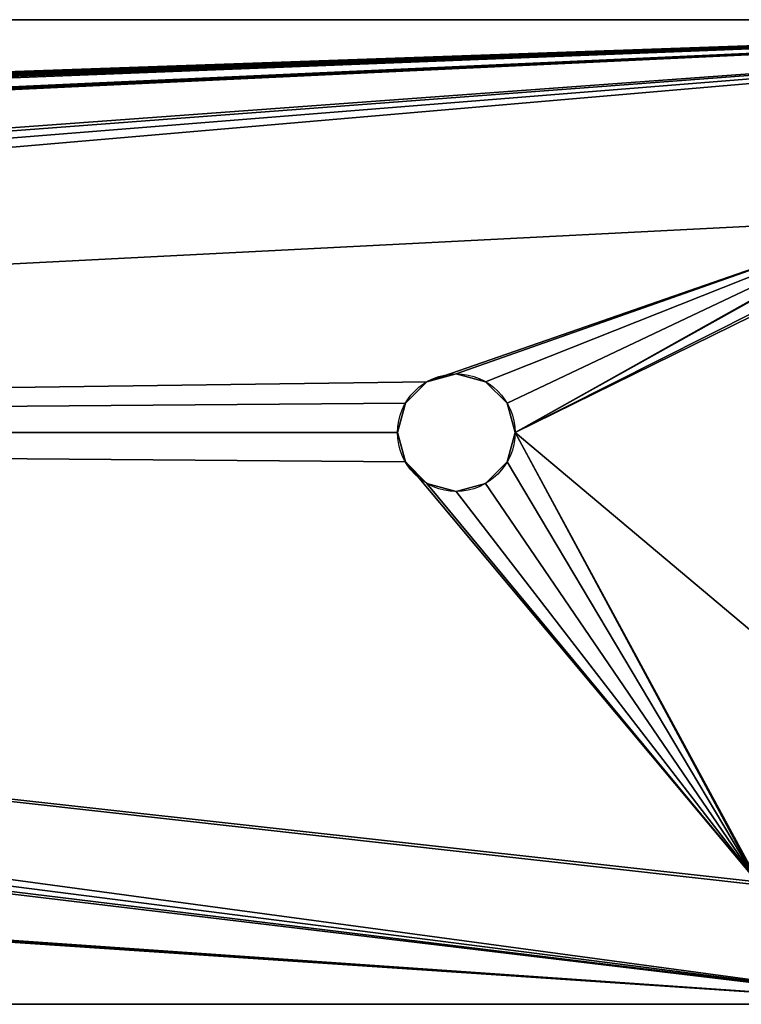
# Model space of a CAD drawing. Extents: x 0 to 185, y 0 to 44.
# Tile 9 of 23: x 139 to 161, y 12 to 44. Entities that reach past the tile are written whole.
import ezdxf

# ---------------------------------------------------------------- set-up
doc = ezdxf.new("R2010")
doc.units = 0
doc.header["$MEASUREMENT"] = 0
doc.layers.get('0').update_dxf_attribs({"color": 13, "linetype": 'CONTINUOUS'})

msp = doc.modelspace()

# ---------------------------------------------------------------- linework, layer by layer
for p, q in [((185, 43.5, 0.8), (0, 43.5, 0.8)), ((185, 43.5, -0.8), (0, 43.5, -0.8)), ((152.5, 32.35, 0.8), (152.5, 32.35, -0.8)), ((151.575, 32.102, 0.8), (151.575, 32.102, -0.8)), ((153.425, 32.102, 0.8), (153.425, 32.102, -0.8)), ((150.898, 31.425, 0.8), (150.898, 31.425, -0.8)), ((154.102, 31.425, 0.8), (154.102, 31.425, -0.8)), ((150.65, 30.5, 0.8), (150.65, 30.5, -0.8)), ((154.35, 30.5, 0.8), (154.35, 30.5, -0.8)), ((150.898, 29.575, 0.8), (150.898, 29.575, -0.8)), ((154.102, 29.575, 0.8), (154.102, 29.575, -0.8)), ((151.575, 28.898, 0.8), (151.575, 28.898, -0.8)), ((153.425, 28.898, 0.8), (153.425, 28.898, -0.8)), ((152.5, 28.65, 0.8), (152.5, 28.65, -0.8)), ((0, 12.5, 0.8), (167.5, 12.5, 0.8)), ((0, 12.5, -0.8), (167.5, 12.5, -0.8))]:
    msp.add_line(p, q)
for centre in [(152.5, 30.5, 0.8), (152.5, 30.5, -0.8)]:
    msp.add_circle(centre, 1.85)

# ---------------------------------------------------------------- meshes
at = {"color": 7}
mesh = msp.add_polyface(dxfattribs=at)
corners = [(0, 43.5, 0.8), (7.5, 37.27, 0.8), (185, 43.5, 0.8), (7.65, 37.23, 0.8), (7.76, 37.12, 0.8), (7.8, 36.97, 0.8), (18.5, 37.27, 0.8), (18.65, 37.23, 0.8), (18.76, 37.12, 0.8), (18.8, 36.97, 0.8), (19.77, 36, 0.8), (19.92, 35.96, 0.8), (20.03, 35.85, 0.8), (20.07, 35.7, 0.8), (32.5, 32.35, 0.8), (31.575, 32.102, 0.8), (30.898, 31.425, 0.8), (30.65, 30.5, 0.8), (33.425, 32.102, 0.8), (11.65, 22.98, 0.8), (0, 12.5, 0.8), (167.5, 12.5, 0.8), (11.8, 23.02, 0.8), (11.91, 23.13, 0.8), (11.95, 23.28, 0.8), (32.5, 28.65, 0.8), (31.575, 28.898, 0.8), (17.08, 35.44, 0.8), (17.23, 35.4, 0.8), (17.38, 35.44, 0.8), (17.49, 35.55, 0.8), (17.53, 35.7, 0.8), (19.62, 35.44, 0.8), (19.77, 35.4, 0.8), (19.92, 35.44, 0.8), (20.03, 35.55, 0.8), (30.898, 29.575, 0.8), (33.425, 28.898, 0.8), (34.102, 29.575, 0.8), (34.35, 30.5, 0.8)]
mesh.append_faces([[corners[k] for k in face] for face in [(0, 1, 2), (14, 13, 15), (15, 13, 16), (16, 13, 17), (19, 21, 22), (22, 21, 23), (23, 21, 24), (27, 26, 28), (28, 26, 29), (29, 26, 30), (30, 26, 31), (32, 26, 33), (33, 26, 34), (34, 26, 35), (35, 26, 13), (25, 21, 37), (37, 21, 38), (38, 21, 39)]], dxfattribs={"vtx0": -1, "vtx1": -1, "color": 7})
mesh.append_faces([[corners[k] for k in face] for face in [(2, 5, 6), (2, 9, 10), (2, 13, 14), (24, 21, 25), (31, 26, 32)]], dxfattribs={"vtx0": -1, "vtx1": -1, "vtx2": -1, "color": 7})
mesh.append_faces([[corners[k] for k in face] for face in [(2, 1, 3), (2, 3, 4), (2, 4, 5), (2, 6, 7), (2, 7, 8), (2, 8, 9), (2, 10, 11), (2, 11, 12), (2, 12, 13), (2, 14, 18), (19, 20, 21), (24, 25, 26), (13, 26, 36), (13, 36, 17)]], dxfattribs={"vtx0": -1, "vtx2": -1, "color": 7})
mesh = msp.add_polyface(dxfattribs=at)
corners = [(7.5, 37.27, -0.8), (0, 43.5, -0.8), (185, 43.5, -0.8), (7.65, 37.23, -0.8), (7.76, 37.12, -0.8), (7.8, 36.97, -0.8), (18.5, 37.27, -0.8), (18.65, 37.23, -0.8), (18.76, 37.12, -0.8), (18.8, 36.97, -0.8), (19.77, 36, -0.8), (19.92, 35.96, -0.8), (20.03, 35.85, -0.8), (20.07, 35.7, -0.8), (32.5, 32.35, -0.8), (31.575, 32.102, -0.8), (30.898, 31.425, -0.8), (30.65, 30.5, -0.8), (33.425, 32.102, -0.8), (0, 12.5, -0.8), (11.65, 22.98, -0.8), (167.5, 12.5, -0.8), (11.8, 23.02, -0.8), (11.91, 23.13, -0.8), (11.95, 23.28, -0.8), (32.5, 28.65, -0.8), (31.575, 28.898, -0.8), (17.08, 35.44, -0.8), (17.23, 35.4, -0.8), (17.38, 35.44, -0.8), (17.49, 35.55, -0.8), (17.53, 35.7, -0.8), (19.62, 35.44, -0.8), (19.77, 35.4, -0.8), (19.92, 35.44, -0.8), (20.03, 35.55, -0.8), (30.898, 29.575, -0.8), (33.425, 28.898, -0.8), (34.102, 29.575, -0.8), (34.35, 30.5, -0.8)]
mesh.append_faces([[corners[k] for k in face] for face in [(0, 2, 3), (3, 2, 4), (4, 2, 5), (6, 2, 7), (7, 2, 8), (8, 2, 9), (10, 2, 11), (11, 2, 12), (12, 2, 13), (14, 2, 18), (19, 20, 21), (25, 24, 26), (26, 13, 36), (36, 13, 17)]], dxfattribs={"vtx0": -1, "vtx1": -1, "color": 7})
mesh.append_faces([[corners[k] for k in face] for face in [(5, 2, 6), (9, 2, 10), (13, 2, 14), (21, 24, 25), (26, 31, 32)]], dxfattribs={"vtx0": -1, "vtx1": -1, "vtx2": -1, "color": 7})
mesh.append_faces([[corners[k] for k in face] for face in [(0, 1, 2), (13, 14, 15), (13, 15, 16), (13, 16, 17), (21, 20, 22), (21, 22, 23), (21, 23, 24), (26, 27, 28), (26, 28, 29), (26, 29, 30), (26, 30, 31), (26, 32, 33), (26, 33, 34), (26, 34, 35), (26, 35, 13), (21, 25, 37), (21, 37, 38), (21, 38, 39)]], dxfattribs={"vtx0": -1, "vtx2": -1, "color": 7})
at = {"color": 244}
mesh = msp.add_polyface(dxfattribs=at)
corners = [(0, 43.5, 0.8), (185, 43.5, -0.8), (0, 43.5, -0.8), (185, 43.5, 0.8)]
mesh.append_faces([[corners[k] for k in face] for face in [(0, 1, 2), (1, 0, 3)]], dxfattribs={"vtx0": -1, "color": 244})
at = {"color": 7}
mesh = msp.add_polyface(dxfattribs=at)
corners = [(185, 43.5, 0.8), (33.425, 32.102, 0.8), (34.102, 31.425, 0.8), (34.35, 30.5, 0.8), (166.35, 37.23, 0.8), (151.575, 32.102, 0.8), (150.898, 31.425, 0.8), (150.65, 30.5, 0.8), (152.5, 32.35, 0.8), (153.425, 32.102, 0.8), (154.102, 31.425, 0.8), (154.35, 30.5, 0.8), (166.24, 37.12, 0.8), (164.97, 35.85, 0.8), (164.93, 35.7, 0.8), (161.94, 24.13, 0.8), (161.94, 16.51, 0.8), (161.98, 24.28, 0.8), (167.5, 12.5, 0.8), (162.09, 16.25, 0.8), (161.98, 16.36, 0.8), (150.898, 29.575, 0.8), (151.575, 28.898, 0.8), (152.5, 28.65, 0.8), (153.425, 28.898, 0.8), (154.102, 29.575, 0.8), (161.98, 16.66, 0.8), (161.98, 23.98, 0.8), (162.09, 16.77, 0.8), (162.09, 23.87, 0.8), (162.24, 16.81, 0.8), (162.24, 23.83, 0.8), (162.39, 16.77, 0.8), (162.39, 23.87, 0.8), (162.5, 16.66, 0.8), (162.5, 23.98, 0.8), (162.54, 16.51, 0.8), (162.54, 24.13, 0.8)]
mesh.append_faces([[corners[k] for k in face] for face in [(5, 3, 6), (6, 3, 7), (4, 11, 12), (13, 11, 14), (21, 20, 22), (22, 20, 23), (23, 20, 24), (24, 20, 25), (25, 20, 11), (26, 15, 16), (15, 26, 27), (27, 28, 29), (29, 30, 31), (31, 32, 33), (33, 34, 35), (35, 36, 37)]], dxfattribs={"vtx0": -1, "vtx1": -1, "color": 7})
mesh.append_faces([[corners[k] for k in face] for face in [(0, 3, 4), (4, 3, 5), (12, 11, 13), (14, 11, 15), (15, 11, 16), (3, 18, 19), (3, 20, 21)]], dxfattribs={"vtx0": -1, "vtx1": -1, "vtx2": -1, "color": 7})
mesh.append_faces([[corners[k] for k in face] for face in [(0, 1, 2), (0, 2, 3), (4, 5, 8), (4, 8, 9), (4, 9, 10), (4, 10, 11), (14, 15, 17), (3, 19, 20), (3, 21, 7), (11, 20, 16), (27, 26, 28), (29, 28, 30), (31, 30, 32), (33, 32, 34), (35, 34, 36)]], dxfattribs={"vtx0": -1, "vtx2": -1, "color": 7})
mesh = msp.add_polyface(dxfattribs=at)
corners = [(33.425, 32.102, -0.8), (185, 43.5, -0.8), (34.102, 31.425, -0.8), (34.35, 30.5, -0.8), (166.35, 37.23, -0.8), (151.575, 32.102, -0.8), (150.898, 31.425, -0.8), (150.65, 30.5, -0.8), (152.5, 32.35, -0.8), (153.425, 32.102, -0.8), (154.102, 31.425, -0.8), (154.35, 30.5, -0.8), (166.24, 37.12, -0.8), (164.97, 35.85, -0.8), (164.93, 35.7, -0.8), (161.94, 24.13, -0.8), (161.98, 24.28, -0.8), (167.5, 12.5, -0.8), (162.09, 16.25, -0.8), (161.98, 16.36, -0.8), (150.898, 29.575, -0.8), (151.575, 28.898, -0.8), (152.5, 28.65, -0.8), (153.425, 28.898, -0.8), (154.102, 29.575, -0.8), (161.94, 16.51, -0.8), (161.98, 23.98, -0.8), (161.98, 16.66, -0.8), (162.09, 23.87, -0.8), (162.09, 16.77, -0.8), (162.24, 23.83, -0.8), (162.24, 16.81, -0.8), (162.39, 23.87, -0.8), (162.39, 16.77, -0.8), (162.5, 23.98, -0.8), (162.5, 16.66, -0.8), (162.54, 24.13, -0.8), (162.54, 16.51, -0.8)]
mesh.append_faces([[corners[k] for k in face] for face in [(0, 1, 2), (2, 1, 3), (5, 4, 8), (8, 4, 9), (9, 4, 10), (10, 4, 11), (15, 14, 16), (18, 3, 19), (20, 3, 7), (19, 11, 25), (26, 25, 15), (25, 26, 27), (27, 28, 29), (29, 30, 31), (31, 32, 33), (33, 34, 35), (35, 36, 37)]], dxfattribs={"vtx0": -1, "vtx1": -1, "color": 7})
mesh.append_faces([[corners[k] for k in face] for face in [(3, 1, 4), (3, 4, 5), (11, 12, 13), (11, 14, 15), (17, 3, 18), (19, 3, 20), (25, 11, 15)]], dxfattribs={"vtx0": -1, "vtx1": -1, "vtx2": -1, "color": 7})
mesh.append_faces([[corners[k] for k in face] for face in [(3, 5, 6), (3, 6, 7), (11, 4, 12), (11, 13, 14), (19, 20, 21), (19, 21, 22), (19, 22, 23), (19, 23, 24), (19, 24, 11), (27, 26, 28), (29, 28, 30), (31, 30, 32), (33, 32, 34), (35, 34, 36)]], dxfattribs={"vtx0": -1, "vtx2": -1, "color": 7})
at = {"color": 244}
mesh = msp.add_polyface(dxfattribs=at)
corners = [(152.5, 32.35, 0.8), (151.575, 32.102, -0.8), (152.5, 32.35, -0.8), (151.575, 32.102, 0.8)]
mesh.append_faces([[corners[k] for k in face] for face in [(0, 1, 2), (1, 0, 3)]], dxfattribs={"vtx0": -1, "color": 244})
mesh = msp.add_polyface(dxfattribs=at)
corners = [(153.425, 32.102, 0.8), (152.5, 32.35, -0.8), (153.425, 32.102, -0.8), (152.5, 32.35, 0.8)]
mesh.append_faces([[corners[k] for k in face] for face in [(0, 1, 2), (1, 0, 3)]], dxfattribs={"vtx0": -1, "color": 244})
mesh = msp.add_polyface(dxfattribs=at)
corners = [(151.575, 32.102, 0.8), (150.898, 31.425, -0.8), (151.575, 32.102, -0.8), (150.898, 31.425, 0.8)]
mesh.append_faces([[corners[k] for k in face] for face in [(0, 1, 2), (1, 0, 3)]], dxfattribs={"vtx0": -1, "color": 244})
mesh = msp.add_polyface(dxfattribs=at)
corners = [(153.425, 32.102, 0.8), (154.102, 31.425, -0.8), (154.102, 31.425, 0.8), (153.425, 32.102, -0.8)]
mesh.append_faces([[corners[k] for k in face] for face in [(0, 1, 2), (1, 0, 3)]], dxfattribs={"vtx0": -1, "color": 244})
mesh = msp.add_polyface(dxfattribs=at)
corners = [(150.898, 31.425, -0.8), (150.65, 30.5, 0.8), (150.65, 30.5, -0.8), (150.898, 31.425, 0.8)]
mesh.append_faces([[corners[k] for k in face] for face in [(0, 1, 2), (1, 0, 3)]], dxfattribs={"vtx0": -1, "color": 244})
mesh = msp.add_polyface(dxfattribs=at)
corners = [(154.102, 31.425, 0.8), (154.35, 30.5, -0.8), (154.35, 30.5, 0.8), (154.102, 31.425, -0.8)]
mesh.append_faces([[corners[k] for k in face] for face in [(0, 1, 2), (1, 0, 3)]], dxfattribs={"vtx0": -1, "color": 244})
mesh = msp.add_polyface(dxfattribs=at)
corners = [(150.65, 30.5, -0.8), (150.898, 29.575, 0.8), (150.898, 29.575, -0.8), (150.65, 30.5, 0.8)]
mesh.append_faces([[corners[k] for k in face] for face in [(0, 1, 2), (1, 0, 3)]], dxfattribs={"vtx0": -1, "color": 244})
mesh = msp.add_polyface(dxfattribs=at)
corners = [(154.35, 30.5, 0.8), (154.102, 29.575, -0.8), (154.102, 29.575, 0.8), (154.35, 30.5, -0.8)]
mesh.append_faces([[corners[k] for k in face] for face in [(0, 1, 2), (1, 0, 3)]], dxfattribs={"vtx0": -1, "color": 244})
mesh = msp.add_polyface(dxfattribs=at)
corners = [(150.898, 29.575, -0.8), (151.575, 28.898, 0.8), (151.575, 28.898, -0.8), (150.898, 29.575, 0.8)]
mesh.append_faces([[corners[k] for k in face] for face in [(0, 1, 2), (1, 0, 3)]], dxfattribs={"vtx0": -1, "color": 244})
mesh = msp.add_polyface(dxfattribs=at)
corners = [(153.425, 28.898, 0.8), (154.102, 29.575, -0.8), (153.425, 28.898, -0.8), (154.102, 29.575, 0.8)]
mesh.append_faces([[corners[k] for k in face] for face in [(0, 1, 2), (1, 0, 3)]], dxfattribs={"vtx0": -1, "color": 244})
mesh = msp.add_polyface(dxfattribs=at)
corners = [(151.575, 28.898, 0.8), (152.5, 28.65, -0.8), (151.575, 28.898, -0.8), (152.5, 28.65, 0.8)]
mesh.append_faces([[corners[k] for k in face] for face in [(0, 1, 2), (1, 0, 3)]], dxfattribs={"vtx0": -1, "color": 244})
mesh = msp.add_polyface(dxfattribs=at)
corners = [(152.5, 28.65, 0.8), (153.425, 28.898, -0.8), (152.5, 28.65, -0.8), (153.425, 28.898, 0.8)]
mesh.append_faces([[corners[k] for k in face] for face in [(0, 1, 2), (1, 0, 3)]], dxfattribs={"vtx0": -1, "color": 244})
mesh = msp.add_polyface(dxfattribs=at)
corners = [(167.5, 12.5, 0.8), (0, 12.5, -0.8), (167.5, 12.5, -0.8), (0, 12.5, 0.8)]
mesh.append_faces([[corners[k] for k in face] for face in [(0, 1, 2), (1, 0, 3)]], dxfattribs={"vtx0": -1, "color": 244})

doc.saveas('drawing.dxf')
